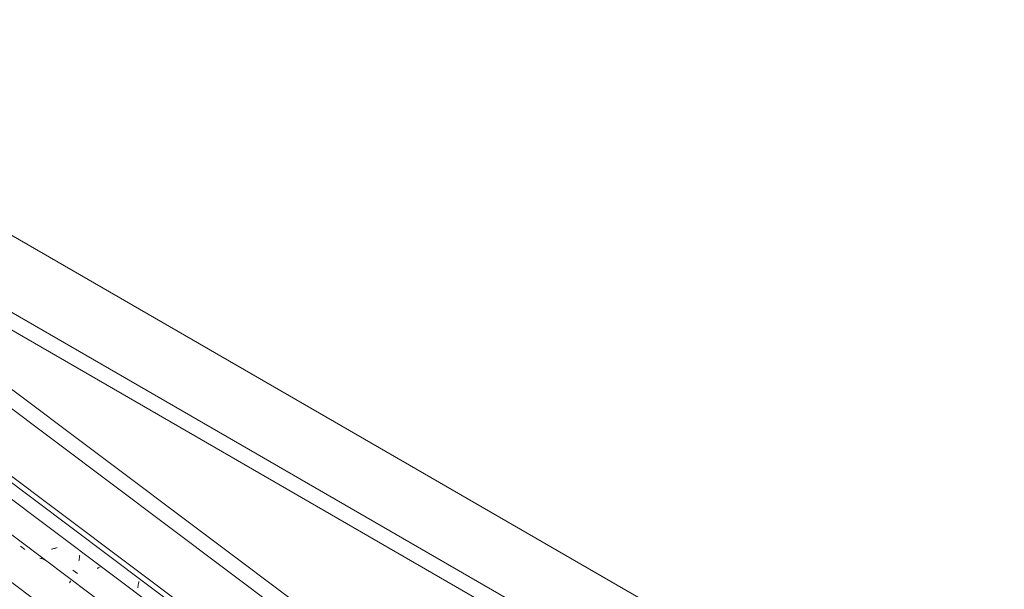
# Model space of a CAD drawing. Header units: metres. Extents: x 6.5 to 21.8, y 0.9 to 11.2.
# Tile 106 of 112: x 13.3 to 15.4, y 10 to 11.2. Entities that reach past the tile are written whole.
import ezdxf

# ---------------------------------------------------------------- set-up
doc = ezdxf.new("R2010")
doc.units = ezdxf.units.M
for name, color, linetype, lineweight in [('A-GLAZ-CWMG', 7, 'Continuous', 5), ('A-ROOF', 7, 'Continuous', 5), ('A-ROOF-OTLN', 7, 'Continuous', 5)]:
    doc.layers.add(name, color=color, linetype=linetype, lineweight=lineweight)

# ---------------------------------------------------------------- blocks, each defined once
blk = doc.blocks.new('FP_130-ISO_02')
at = {"layer": 'A-GLAZ-CWMG'}
blk.add_line((18.7474, 6.007), (12.3587, 10.802), dxfattribs=at)
at = {"layer": 'A-GLAZ-CWMG', "color": 9, "true_color": 0xc0c0c0}
for p, q in [((13.3267, 10.0651), (13.3362, 10.0581)), ((13.3691, 10.0401), (13.3672, 10.0407)), ((13.371, 10.0395), (13.3691, 10.0401)), ((13.3728, 10.0388), (13.371, 10.0395)), ((13.3746, 10.0381), (13.3728, 10.0388)), ((13.3763, 10.0373), (13.3746, 10.0381)), ((13.378, 10.0365), (13.3763, 10.0373)), ((13.4285, 9.9893), (13.429, 9.9902)), ((13.429, 9.9902), (13.4293, 9.991)), ((13.4293, 9.991), (13.4297, 9.9918)), ((13.4297, 9.9918), (13.43, 9.9925)), ((13.43, 9.9925), (13.4304, 9.9932)), ((13.4304, 9.9932), (13.4306, 9.9938))]:
    blk.add_line(p, q, dxfattribs=at)
blk = doc.blocks.new('FP_131-ISO_02')
at = {"layer": 'A-GLAZ-CWMG', "color": 9, "true_color": 0xc0c0c0}
for p, q in [((13.3927, 10.0594), (13.3912, 10.0591)), ((13.3942, 10.0598), (13.3927, 10.0594)), ((13.3957, 10.0602), (13.3942, 10.0598)), ((13.3972, 10.0606), (13.3957, 10.0602)), ((13.3987, 10.061), (13.3972, 10.0606)), ((13.4002, 10.0614), (13.3987, 10.061)), ((13.4017, 10.0619), (13.4002, 10.0614)), ((13.4031, 10.0624), (13.4017, 10.0619)), ((13.4482, 10.0362), (13.4484, 10.0377)), ((13.4484, 10.0377), (13.4486, 10.0392)), ((13.4486, 10.0392), (13.4488, 10.0407)), ((13.4488, 10.0407), (13.449, 10.0422)), ((13.449, 10.0422), (13.4491, 10.0437)), ((13.4491, 10.0437), (13.4493, 10.0452)), ((13.4493, 10.0452), (13.4494, 10.0468)), ((13.4479, 10.0348), (13.4482, 10.0362)), ((13.4866, 10.0201), (13.4852, 10.0194)), ((13.4879, 10.0208), (13.4866, 10.0201)), ((13.4892, 10.0215), (13.4879, 10.0208)), ((13.4905, 10.0222), (13.4892, 10.0215)), ((13.4918, 10.0229), (13.4905, 10.0222)), ((13.4355, 10.0157), (13.4447, 10.0086))]:
    blk.add_line(p, q, dxfattribs=at)
blk = doc.blocks.new('FP_132-ISO_02')
at = {"layer": 'A-GLAZ-CWMG', "color": 9, "true_color": 0xc0c0c0}
for p, q in [((13.5696, 9.9793), (13.5698, 9.9809)), ((13.5698, 9.9809), (13.5701, 9.9826)), ((13.5701, 9.9826), (13.5703, 9.9842)), ((13.5703, 9.9842), (13.5706, 9.9858)), ((13.5706, 9.9858), (13.5709, 9.9874)), ((13.5709, 9.9874), (13.5712, 9.989)), ((13.5712, 9.989), (13.5715, 9.9906)), ((13.5715, 9.9906), (13.5719, 9.9921))]:
    blk.add_line(p, q, dxfattribs=at)
blk = doc.blocks.new('Rectangular Mullion - Telha Fibrocimento - Ondulada-V118-ISO_02')
at = {"layer": 'A-GLAZ-CWMG'}
for p, q in [((18.808, 6.0347), (12.4996, 10.7694)), ((18.6786, 5.9599), (12.3702, 10.6947))]:
    blk.add_line(p, q, dxfattribs=at)
for name in ['FP_130-ISO_02', 'FP_131-ISO_02', 'FP_132-ISO_02']:
    blk.add_blockref(name, (0, 0), dxfattribs=at)
blk = doc.blocks.new('RUFO_1_ - RUFO_1_-1923193-ISO_02')
at = {"layer": 'A-ROOF'}
for p, q in [((12.536, 11.1539), (15.2938, 9.5617)), ((12.536, 10.9947), (15.1559, 9.4821)), ((15.1559, 9.4454), (12.536, 10.958))]:
    blk.add_line(p, q, dxfattribs=at)

msp = doc.modelspace()

# ---------------------------------------------------------------- linework, layer by layer
at = {"layer": 'A-ROOF-OTLN'}
for p, q in [((12.5346, 10.9303), (15.1559, 8.9629)), ((12.6031, 10.9192), (15.1642, 8.997)), ((12.4294, 10.8696), (18.5692, 6.2613)), ((12.5252, 10.7842), (18.5638, 6.2519))]:
    msp.add_line(p, q, dxfattribs=at)

# ---------------------------------------------------------------- block references
at = {"layer": 'A-GLAZ-CWMG'}
msp.add_blockref('Rectangular Mullion - Telha Fibrocimento - Ondulada-V118-ISO_02', (0, 0), dxfattribs=at)
at = {"layer": 'A-ROOF'}
msp.add_blockref('RUFO_1_ - RUFO_1_-1923193-ISO_02', (0, 0), dxfattribs=at)

doc.saveas('drawing.dxf')
